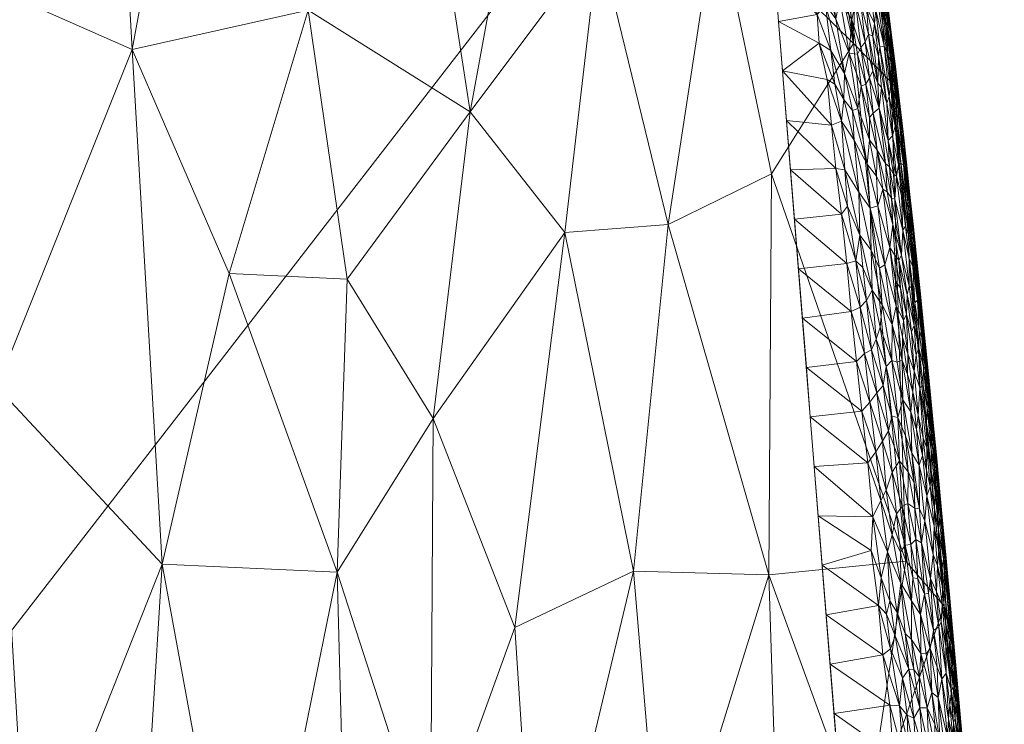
# Model space of a CAD drawing. Header units: millimetres. Extents: x -110 to 110, y 0 to 172.
# Tile 255 of 256: x 0 to 21, y 140 to 155. Entities that reach past the tile are written whole.
import ezdxf

# ---------------------------------------------------------------- set-up
doc = ezdxf.new("R2010")
doc.units = ezdxf.units.MM
doc.layers.add('A-GENM', color=13, linetype='Continuous')

# ---------------------------------------------------------------- blocks, each defined once
blk = doc.blocks.new('Model_FFAS1712-709GL0BF0 - Model_FFAS1712-709GL0BF0-430332-Preview')
at = {"layer": 'A-GENM', "lineweight": 9}
mesh = blk.add_polyface(dxfattribs=at)
corners = [(0, 169.952, 82.421), (-8.451, 169.75, 82.412), (-12.533, 168.757, 82.372), (-15.128, 165.537, 82.243), (-17.984, 148.925, 81.573), (-20.628, 115.234, 80.215), (-21.557, 81.455, 78.854), (-21.087, 64.575, 78.174), (-17.734, 57.01, 77.869), (-9.98, 53.953, 77.746), (6.908, 53.631, 77.733), (15.143, 55.351, 77.802), (20.446, 61.558, 78.052), (21.428, 95.265, 79.411), (16.038, 162.59, 82.124), (13.025, 168.426, 82.359), (6.593, 169.87, 82.417)]
mesh.append_faces([[corners[k] for k in face] for face in [(12, 10, 11)]], dxfattribs={"vtx0": -1})
mesh.append_faces([[corners[k] for k in face] for face in [(1, 3, 0), (13, 6, 12)]], dxfattribs={"vtx0": -1, "vtx1": -1})
mesh.append_faces([[corners[k] for k in face] for face in [(0, 4, 14), (6, 10, 12)]], dxfattribs={"vtx0": -1, "vtx1": -1, "vtx2": -1})
mesh.append_faces([[corners[k] for k in face] for face in [(0, 3, 4), (13, 5, 6), (6, 9, 10), (5, 13, 14)]], dxfattribs={"vtx0": -1, "vtx2": -1})
mesh.append_faces([[corners[k] for k in face] for face in [(8, 9, 7)]], dxfattribs={"vtx1": -1})
mesh.append_faces([[corners[k] for k in face] for face in [(16, 0, 14), (4, 5, 14), (6, 7, 9)]], dxfattribs={"vtx1": -1, "vtx2": -1})
mesh.append_faces([[corners[k] for k in face] for face in [(1, 2, 3), (14, 15, 16)]], dxfattribs={"vtx2": -1})
mesh = blk.add_polyface(dxfattribs=at)
corners = [(19.019, 153.939, 78.512), (18.216, 154.76, 77.053), (18.325, 158.718, 80.334), (6.62, 155.468, 75.381), (8.37, 164.316, 76.006), (10.064, 153.304, 75.323), (19.805, 147.471, 79.882), (20.149, 142.784, 78.007), (3.51, 143.682, 74.668), (-0.009, 147.442, 74.883), (2.874, 154.634, 75.307), (19.334, 143.746, 76.503), (15.304, 157.634, 76.057), (14.021, 164.316, 76.55), (15.965, 164.316, 76.972), (12.798, 156.966, 75.691), (12.078, 164.316, 76.128), (0.05, 155.879, 75.377), (2.331, 164.316, 75.883), (4.662, 164.316, 75.883), (17.407, 164.316, 80.559), (12.075, 150.74, 75.253), (7.448, 149.743, 75.054), (9.28, 146.781, 74.913), (-2.332, 164.316, 75.883), (-0.001, 164.316, 75.883), (4.937, 149.867, 75.037), (16.472, 151.983, 75.875), (14.278, 150.91, 75.433), (16.416, 143.451, 75.227), (13.539, 143.532, 74.898), (19.244, 153.119, 80.109), (16.686, 164.316, 78.766), (-1.977, 154.872, 75.319)]
mesh.append_faces([[corners[k] for k in face] for face in [(13, 15, 16), (2, 1, 20), (4, 3, 19), (18, 17, 25)]], dxfattribs={"vtx0": -1, "vtx1": -1})
mesh.append_faces([[corners[k] for k in face] for face in [(0, 1, 2), (3, 4, 5), (6, 7, 0), (8, 9, 10), (0, 11, 1), (17, 18, 10), (10, 19, 3), (13, 12, 15), (21, 5, 15), (22, 5, 23), (26, 3, 22), (17, 10, 9), (27, 28, 12), (1, 27, 12), (12, 28, 15), (21, 15, 28), (5, 16, 15), (11, 27, 1), (29, 28, 27), (30, 21, 28), (14, 1, 12), (21, 23, 5), (5, 22, 3), (8, 10, 26), (10, 3, 26), (9, 33, 17)]], dxfattribs={"vtx0": -1, "vtx1": -1, "vtx2": -1})
mesh.append_faces([[corners[k] for k in face] for face in [(12, 13, 14), (1, 14, 32)]], dxfattribs={"vtx0": -1, "vtx2": -1})
mesh.append_faces([[corners[k] for k in face] for face in [(4, 16, 5), (24, 25, 17), (31, 6, 0), (2, 31, 0), (32, 20, 1), (18, 19, 10)]], dxfattribs={"vtx1": -1, "vtx2": -1})
mesh = blk.add_polyface(dxfattribs=at)
corners = [(19.006, 153.848, 81.191), (19.062, 153.769, 81.082), (18.958, 154.509, 81.155), (18.914, 155.08, 81.112), (18.848, 155.871, 81.035), (18.81, 155.697, 81.207), (19.184, 153.61, 80.531), (19.111, 154.272, 80.46), (19.12, 154.098, 80.639), (19.129, 154.137, 80.305), (19.017, 155.051, 80.457), (18.748, 154.479, 81.464), (18.63, 154.916, 81.537), (18.734, 153.913, 81.507), (19.134, 153.834, 80.771), (19.039, 154.637, 80.8), (19.08, 154.087, 80.91), (18.967, 154.989, 80.963), (18.632, 156.716, 81.341), (18.74, 155.628, 81.352), (19.016, 154.365, 81.038), (18.874, 154.71, 81.282), (18.927, 153.49, 81.357), (18.782, 154.678, 81.413), (18.975, 153.633, 81.278), (19.014, 154.519, 80.166), (18.899, 155.219, 80.194), (18.938, 155.642, 80.609), (19.024, 154.909, 80.66), (18.911, 155.587, 80.902), (18.839, 156.241, 80.857), (18.845, 156.327, 80.703), (18.931, 155.597, 80.761), (18.697, 155.466, 81.431), (18.883, 156.115, 80.486), (18.785, 155.919, 80.222), (19.117, 153.592, 80.971), (19.198, 153.542, 80.388), (19.129, 153.819, 80.138), (18.813, 153.823, 81.448), (18.665, 155.181, 81.491), (18.715, 156.415, 81.24)]
mesh.append_faces([[corners[k] for k in face] for face in [(35, 10, 26)]], dxfattribs={"vtx0": -1, "vtx1": -1})
mesh.append_faces([[corners[k] for k in face] for face in [(0, 1, 2), (3, 4, 5), (6, 7, 8), (9, 10, 7), (11, 12, 13), (14, 8, 15), (16, 15, 17), (18, 19, 5), (2, 1, 20), (21, 0, 2), (22, 23, 11), (21, 24, 0), (27, 28, 10), (4, 29, 30), (27, 31, 32), (19, 21, 5), (3, 2, 20), (2, 5, 21), (33, 21, 19), (24, 21, 23), (17, 20, 16), (3, 5, 2), (16, 14, 15), (29, 4, 17), (28, 15, 8), (29, 15, 32), (20, 17, 3), (4, 3, 17), (15, 29, 17), (30, 29, 32), (31, 30, 32), (31, 27, 34), (35, 34, 10), (28, 27, 32), (10, 34, 27), (15, 28, 32), (28, 8, 7), (20, 36, 16), (9, 7, 37), (7, 10, 28), (13, 39, 11), (40, 11, 23), (33, 40, 23), (21, 33, 23), (9, 26, 10), (4, 41, 5)]], dxfattribs={"vtx0": -1, "vtx1": -1, "vtx2": -1})
mesh.append_faces([[corners[k] for k in face] for face in [(25, 26, 9), (38, 25, 9)]], dxfattribs={"vtx1": -1, "vtx2": -1})
mesh = blk.add_polyface(dxfattribs=at)
corners = [(17.625, 155.578, 81.83), (18.026, 154.123, 81.749), (17.841, 155.28, 81.802), (17.345, 156.347, 81.869), (16.543, 156.278, 81.87), (17.443, 155.379, 81.831), (18.045, 156.046, 81.781), (17.93, 155.708, 81.799), (18.184, 155.262, 81.739), (18.304, 154.53, 81.7), (18.125, 154.551, 81.743), (18.381, 153.85, 81.673), (18.571, 155.896, 81.525), (18.39, 156.248, 81.642), (18.498, 155.531, 81.602), (18.748, 154.479, 81.464), (18.665, 155.181, 81.491), (18.63, 154.916, 81.537), (18.734, 153.913, 81.507), (18.537, 154.96, 81.598), (18.629, 154.176, 81.566), (17.492, 154.769, 81.807), (17.738, 154.612, 81.791), (18.379, 155.601, 81.666), (18.262, 155.639, 81.715), (18.471, 154.789, 81.637), (18.697, 155.466, 81.431), (18.627, 156.143, 81.44), (18.206, 156.434, 81.729), (18.312, 153.373, 81.685), (17.825, 153.896, 81.762), (18.011, 153.564, 81.736), (18.482, 153.891, 81.64), (18.378, 154.67, 81.676), (16.627, 155.226, 81.827), (16.711, 154.174, 81.785), (17.657, 153.989, 81.774), (17.537, 156.404, 81.862), (18.559, 154.031, 81.607), (18.74, 155.628, 81.352), (17.739, 156.046, 81.833)]
mesh.append_faces([[corners[k] for k in face] for face in [(34, 5, 4), (35, 21, 34)]], dxfattribs={"vtx0": -1, "vtx1": -1})
mesh.append_faces([[corners[k] for k in face] for face in [(0, 1, 2), (3, 4, 5), (6, 7, 8), (9, 10, 11), (12, 13, 14), (15, 16, 17), (18, 19, 20), (21, 22, 5), (17, 19, 18), (14, 23, 19), (23, 24, 25), (12, 26, 27), (12, 16, 26), (28, 24, 23), (1, 29, 10), (2, 1, 10), (30, 31, 22), (32, 33, 9), (7, 2, 10), (8, 7, 10), (33, 24, 8), (21, 5, 34), (35, 36, 21), (2, 37, 0), (0, 5, 22), (19, 23, 25), (20, 19, 25), (14, 19, 17), (38, 20, 25), (38, 25, 33), (24, 33, 25), (9, 33, 8), (33, 32, 38), (14, 17, 16), (23, 14, 13), (5, 0, 3), (1, 0, 22), (10, 9, 8), (32, 9, 11), (16, 12, 14), (27, 26, 39), (22, 31, 1), (21, 30, 22), (37, 2, 40), (7, 40, 2), (24, 6, 8), (21, 36, 30)]], dxfattribs={"vtx0": -1, "vtx1": -1, "vtx2": -1})
mesh = blk.add_polyface(dxfattribs=at)
corners = [(18.333, 151.596, 81.644), (18.574, 151.254, 81.592), (18.236, 152.702, 81.685), (18.559, 154.031, 81.607), (18.766, 153.386, 81.505), (18.629, 154.176, 81.566), (17.845, 152.097, 81.698), (16.796, 153.122, 81.742), (16.88, 152.07, 81.7), (18.903, 152.204, 81.453), (18.641, 153.279, 81.578), (19.028, 151.469, 81.388), (18.988, 152.134, 81.39), (17.961, 153.109, 81.727), (18.034, 152.068, 81.688), (18.199, 153.333, 81.705), (18.312, 153.373, 81.685), (18.026, 154.123, 81.749), (18.726, 152.489, 81.546), (18.561, 153.187, 81.612), (18.125, 154.551, 81.743), (18.381, 153.85, 81.673), (18.56, 152.71, 81.611), (18.507, 152.192, 81.622), (18.813, 153.823, 81.448), (18.96, 152.697, 81.383), (18.927, 153.49, 81.357), (19.052, 152.792, 81.27), (18.482, 153.891, 81.64), (17.754, 153.019, 81.735), (17.657, 153.989, 81.774), (16.711, 154.174, 81.785), (18.011, 153.564, 81.736), (17.825, 153.896, 81.762), (18.734, 153.913, 81.507), (18.707, 151.937, 81.557), (18.842, 151.657, 81.5), (18.936, 151.603, 81.448), (18.975, 153.633, 81.278), (18.782, 154.678, 81.413), (18.748, 154.479, 81.464)]
mesh.append_faces([[corners[k] for k in face] for face in [(0, 1, 2), (3, 4, 5), (9, 4, 10), (11, 12, 9), (0, 13, 14), (15, 16, 17), (18, 10, 19), (20, 16, 21), (22, 16, 23), (9, 12, 4), (18, 9, 10), (0, 2, 13), (24, 4, 25), (26, 25, 27), (22, 21, 16), (2, 1, 23), (23, 16, 15), (10, 28, 19), (28, 10, 3), (29, 6, 14), (7, 6, 29), (14, 13, 29), (13, 30, 29), (2, 15, 32), (29, 30, 31), (32, 33, 13), (34, 5, 4), (4, 3, 10), (19, 21, 22), (21, 19, 28), (22, 35, 18), (22, 18, 19), (18, 36, 37), (26, 27, 38), (39, 26, 38), (25, 26, 24), (4, 24, 34), (18, 35, 36), (23, 35, 22), (18, 37, 9), (4, 12, 25), (26, 40, 24), (32, 15, 17), (23, 15, 2), (2, 32, 13), (30, 13, 33)]], dxfattribs={"vtx0": -1, "vtx1": -1, "vtx2": -1})
mesh.append_faces([[corners[k] for k in face] for face in [(6, 7, 8)]], dxfattribs={"vtx0": -1, "vtx2": -1})
mesh.append_faces([[corners[k] for k in face] for face in [(31, 7, 29)]], dxfattribs={"vtx1": -1, "vtx2": -1})
mesh = blk.add_polyface(dxfattribs=at)
corners = [(18.988, 152.134, 81.39), (19.069, 151.981, 81.323), (18.96, 152.697, 81.383), (19.341, 152.161, 80.563), (19.273, 152.868, 80.432), (19.267, 152.839, 80.575), (19.173, 153.341, 80.852), (19.263, 152.613, 80.783), (19.193, 153.439, 80.655), (19.132, 151.933, 81.254), (19.176, 152.176, 81.157), (19.052, 152.792, 81.27), (19.104, 152.998, 81.156), (19.229, 152.204, 81.041), (18.975, 153.633, 81.278), (19.006, 153.848, 81.191), (19.341, 152.03, 80.682), (19.399, 151.706, 80.441), (19.346, 152.234, 80.348), (19.314, 152.413, 80.081), (19.244, 153.119, 80.109), (19.274, 152.882, 80.272), (19.421, 151.546, 80.294), (19.12, 154.098, 80.639), (19.134, 153.834, 80.771), (19.198, 153.542, 80.388), (19.129, 153.819, 80.138), (19.129, 154.137, 80.305), (19.184, 153.61, 80.531), (19.34, 151.402, 80.947), (19.28, 152.178, 80.902), (19.16, 152.998, 81.025), (19.295, 151.411, 81.054), (19.062, 153.769, 81.082), (19.238, 151.522, 81.145), (19.117, 153.592, 80.971), (19.016, 154.365, 81.038), (19.41, 151.497, 80.57), (19.337, 151.879, 80.79), (19.384, 151.707, 80.052), (19.08, 154.087, 80.91), (19.111, 154.272, 80.46), (19.1, 151.446, 81.328)]
mesh.append_faces([[corners[k] for k in face] for face in [(0, 1, 2), (3, 4, 5), (6, 7, 8), (9, 10, 11), (12, 10, 13), (14, 12, 15), (16, 3, 5), (17, 18, 3), (22, 19, 18), (23, 24, 8), (25, 26, 27), (8, 28, 23), (5, 7, 16), (29, 30, 13), (6, 30, 7), (13, 30, 31), (31, 12, 13), (10, 32, 13), (33, 15, 12), (11, 10, 12), (11, 12, 14), (2, 9, 11), (10, 9, 34), (33, 12, 31), (35, 31, 6), (33, 35, 36), (16, 37, 3), (38, 7, 30), (4, 3, 18), (7, 38, 16), (6, 24, 40), (8, 7, 5), (35, 6, 40), (30, 6, 31), (31, 35, 33), (8, 24, 6), (5, 4, 28), (5, 28, 8), (41, 28, 25), (25, 21, 26), (1, 0, 42), (2, 1, 9), (25, 4, 21), (21, 4, 18), (28, 4, 25), (19, 21, 18)]], dxfattribs={"vtx0": -1, "vtx1": -1, "vtx2": -1})
mesh.append_faces([[corners[k] for k in face] for face in [(22, 39, 19), (21, 20, 26)]], dxfattribs={"vtx0": -1, "vtx2": -1})
mesh.append_faces([[corners[k] for k in face] for face in [(19, 20, 21)]], dxfattribs={"vtx1": -1, "vtx2": -1})
mesh = blk.add_polyface(dxfattribs=at)
corners = [(19.334, 143.746, 76.503), (18.447, 137.881, 75.332), (16.416, 143.451, 75.227), (3.51, 143.682, 74.668), (0.65, 136.466, 74.241), (-0.009, 147.442, 74.883), (9.219, 137.371, 74.354), (9.28, 146.781, 74.913), (11.011, 142.334, 74.697), (20.149, 142.784, 78.007), (19.019, 153.939, 78.512), (19.255, 131.618, 75.118), (16.732, 133.647, 74.604), (11.493, 134.96, 74.272), (16.472, 151.983, 75.875), (-2.893, 140.233, 74.464), (13.539, 143.532, 74.898), (14.164, 136.158, 74.485), (7.232, 143.511, 74.684), (4.937, 149.867, 75.037), (7.448, 149.743, 75.054), (5.3, 133.931, 74.105), (3.068, 136.588, 74.251), (7.514, 132.984, 74.069), (-1.651, 133.876, 74.09), (9.544, 130.184, 73.936), (20.819, 134.326, 77.295), (20.367, 141.823, 79.654), (20.841, 136.166, 79.426), (12.075, 150.74, 75.253), (19.805, 147.471, 79.882), (14.278, 150.91, 75.433), (0.131, 130.117, 73.869), (21.315, 130.509, 79.198)]
mesh.append_faces([[corners[k] for k in face] for face in [(33, 26, 28)]], dxfattribs={"vtx0": -1, "vtx1": -1})
mesh.append_faces([[corners[k] for k in face] for face in [(0, 1, 2), (3, 4, 5), (6, 7, 8), (9, 0, 10), (1, 11, 12), (8, 13, 6), (0, 2, 14), (4, 15, 5), (16, 17, 13), (18, 19, 20), (21, 3, 18), (3, 21, 22), (23, 18, 6), (15, 4, 24), (12, 17, 2), (16, 2, 17), (6, 13, 25), (13, 8, 16), (23, 6, 25), (7, 6, 18), (26, 11, 1), (18, 23, 21), (2, 1, 12), (1, 0, 9), (7, 29, 8), (9, 26, 1), (27, 26, 9), (20, 7, 18), (19, 18, 3), (29, 16, 8), (2, 16, 31), (4, 3, 22), (32, 24, 4), (32, 4, 22)]], dxfattribs={"vtx0": -1, "vtx1": -1, "vtx2": -1})
mesh.append_faces([[corners[k] for k in face] for face in [(26, 27, 28)]], dxfattribs={"vtx0": -1, "vtx2": -1})
mesh.append_faces([[corners[k] for k in face] for face in [(30, 27, 9)]], dxfattribs={"vtx1": -1, "vtx2": -1})
mesh = blk.add_polyface(dxfattribs=at)
corners = [(16.88, 152.07, 81.7), (17.967, 151.124, 81.658), (17.845, 152.097, 81.698), (18.842, 151.657, 81.5), (18.707, 151.937, 81.557), (18.738, 151.306, 81.545), (18.034, 152.068, 81.688), (18.353, 150.68, 81.616), (18.333, 151.596, 81.644), (18.887, 150.051, 81.486), (18.991, 150.417, 81.439), (18.507, 152.192, 81.622), (18.574, 151.254, 81.592), (19.058, 150.907, 81.387), (18.936, 151.603, 81.448), (18.078, 150.075, 81.616), (17.048, 149.966, 81.615), (18.17, 149.056, 81.575), (19.1, 151.446, 81.328), (19.24, 150.257, 81.263), (19.269, 150.787, 81.186), (18.269, 150.132, 81.608), (18.493, 149.287, 81.56), (18.42, 149.991, 81.589), (19.099, 150.256, 81.379), (19.126, 149.168, 81.383), (18.829, 149.196, 81.497), (18.775, 149.979, 81.522), (18.592, 150.361, 81.572), (19.114, 149.709, 81.381), (19.222, 149.554, 81.313), (18.903, 152.204, 81.453), (19.028, 151.469, 81.388), (18.614, 149.507, 81.549), (18.093, 151.299, 81.659), (19.132, 151.933, 81.254), (19.187, 150.148, 81.318), (18.363, 149.149, 81.568), (16.964, 151.018, 81.658), (19.295, 151.411, 81.054), (19.176, 152.176, 81.157), (19.238, 151.522, 81.145), (19.36, 149.413, 81.192), (18.988, 152.134, 81.39), (19.069, 151.981, 81.323)]
mesh.append_faces([[corners[k] for k in face] for face in [(38, 1, 0)]], dxfattribs={"vtx0": -1, "vtx1": -1})
mesh.append_faces([[corners[k] for k in face] for face in [(0, 1, 2), (3, 4, 5), (6, 7, 8), (5, 9, 10), (5, 10, 3), (11, 12, 5), (3, 13, 14), (15, 16, 17), (18, 19, 20), (21, 22, 23), (24, 13, 10), (25, 10, 9), (12, 9, 5), (26, 27, 28), (29, 30, 24), (10, 13, 3), (31, 14, 32), (7, 33, 28), (7, 23, 33), (8, 7, 28), (34, 6, 2), (12, 8, 28), (12, 28, 27), (4, 11, 5), (18, 32, 19), (18, 20, 35), (36, 13, 24), (15, 37, 21), (1, 15, 21), (1, 38, 15), (34, 21, 7), (1, 34, 2), (21, 34, 1), (7, 6, 34), (39, 40, 41), (20, 41, 35), (7, 21, 23), (42, 19, 36), (12, 27, 9), (29, 24, 10), (36, 24, 30), (10, 25, 29), (13, 36, 19), (32, 14, 13), (19, 32, 13), (32, 18, 43), (18, 35, 44)]], dxfattribs={"vtx0": -1, "vtx1": -1, "vtx2": -1})
mesh.append_faces([[corners[k] for k in face] for face in [(38, 16, 15)]], dxfattribs={"vtx1": -1, "vtx2": -1})
mesh = blk.add_polyface(dxfattribs=at)
corners = [(19.409, 151.332, 80.7), (19.471, 150.576, 80.758), (19.49, 150.665, 80.607), (19.39, 151.258, 80.824), (19.28, 152.178, 80.902), (19.34, 151.402, 80.947), (19.24, 150.257, 81.263), (19.403, 149.592, 81.121), (19.269, 150.787, 81.186), (19.295, 151.411, 81.054), (19.389, 150.689, 80.984), (19.384, 151.707, 80.052), (19.421, 151.546, 80.294), (19.496, 150.856, 80.242), (19.41, 151.497, 80.57), (19.238, 151.522, 81.145), (19.327, 150.875, 81.082), (19.401, 150.181, 81.05), (19.526, 149.241, 80.952), (19.481, 150.011, 80.902), (19.431, 150.669, 80.874), (19.52, 149.968, 80.792), (19.229, 152.204, 81.041), (19.578, 149.299, 80.801), (19.337, 151.879, 80.79), (19.341, 152.03, 80.682), (19.57, 150.134, 80.285), (19.583, 150.026, 80.138), (19.476, 150.964, 80.452), (19.634, 149.452, 80.384), (19.554, 150.208, 80.438), (19.6, 149.651, 80.532), (19.399, 151.706, 80.441), (19.346, 152.234, 80.348), (19.549, 149.943, 80.674), (19.341, 152.161, 80.563), (19.454, 151.001, 80.024), (19.36, 149.413, 81.192), (19.595, 149.589, 79.967), (19.525, 150.295, 79.996), (19.455, 149.56, 81.043), (19.644, 149.434, 80.208)]
mesh.append_faces([[corners[k] for k in face] for face in [(0, 1, 2), (3, 4, 5), (6, 7, 8), (5, 9, 10), (11, 12, 13), (2, 14, 0), (15, 8, 16), (17, 8, 7), (17, 18, 19), (17, 10, 16), (20, 19, 21), (9, 5, 22), (21, 19, 23), (24, 0, 25), (13, 26, 27), (13, 12, 28), (29, 30, 31), (10, 19, 20), (32, 12, 33), (13, 28, 26), (34, 1, 21), (21, 1, 20), (5, 20, 3), (20, 5, 10), (1, 34, 2), (20, 1, 3), (31, 2, 34), (28, 2, 30), (0, 24, 3), (9, 15, 16), (16, 10, 9), (17, 19, 10), (8, 17, 16), (25, 0, 14), (1, 0, 3), (32, 35, 14), (28, 32, 14), (32, 28, 12), (2, 28, 14), (28, 30, 26), (27, 36, 13), (3, 24, 4), (7, 6, 37), (2, 31, 30), (17, 7, 40), (29, 26, 30), (27, 26, 41)]], dxfattribs={"vtx0": -1, "vtx1": -1, "vtx2": -1})
mesh.append_faces([[corners[k] for k in face] for face in [(27, 38, 39, 36)]], dxfattribs={"vtx0": -1, "vtx3": -1})
mesh.append_faces([[corners[k] for k in face] for face in [(36, 11, 13)]], dxfattribs={"vtx1": -1, "vtx2": -1})
mesh = blk.add_polyface(dxfattribs=at)
corners = [(19.148, 147.976, 81.38), (19.043, 148.782, 81.423), (19.035, 148.012, 81.422), (18.887, 150.051, 81.486), (19.126, 149.168, 81.383), (18.705, 148.466, 81.509), (18.599, 148.242, 81.518), (18.848, 147.478, 81.46), (19.26, 148.511, 81.316), (19.283, 148.872, 81.29), (19.255, 148.017, 81.327), (18.918, 147.885, 81.454), (18.786, 148.719, 81.499), (18.456, 148.165, 81.529), (18.363, 149.149, 81.568), (18.17, 149.056, 81.575), (18.493, 149.287, 81.56), (18.269, 150.132, 81.608), (17.133, 148.915, 81.573), (17.217, 147.863, 81.53), (18.284, 147.991, 81.532), (18.614, 149.507, 81.549), (19.403, 149.592, 81.121), (19.36, 149.413, 81.192), (19.507, 148.756, 81.056), (18.829, 149.196, 81.497), (18.775, 149.979, 81.522), (18.592, 150.361, 81.572), (19.348, 148.989, 81.23), (19.222, 149.554, 81.313), (19.455, 148.624, 81.14), (19.187, 150.148, 81.318), (17.048, 149.966, 81.615), (18.57, 147.128, 81.486), (18.719, 147.323, 81.477), (18.078, 150.075, 81.616), (18.42, 149.991, 81.589), (19.479, 147.345, 81.189), (19.377, 148.153, 81.242), (19.369, 147.714, 81.262), (19.509, 147.787, 81.137), (19.114, 149.709, 81.381), (19.268, 147.175, 81.328)]
mesh.append_faces([[corners[k] for k in face] for face in [(0, 1, 2), (3, 1, 4), (5, 6, 7), (8, 9, 4), (1, 0, 10), (11, 12, 5), (13, 14, 15), (14, 16, 17), (21, 5, 12), (22, 23, 24), (8, 4, 10), (7, 11, 5), (10, 4, 1), (25, 2, 1), (26, 1, 3), (25, 27, 21), (28, 29, 9), (23, 28, 30), (28, 23, 31), (20, 33, 13), (15, 20, 13), (20, 15, 18), (6, 13, 34), (15, 14, 35), (14, 13, 6), (12, 2, 25), (7, 6, 34), (6, 5, 16), (6, 16, 14), (21, 16, 5), (2, 12, 11), (25, 21, 12), (21, 36, 16), (37, 38, 39), (40, 30, 28), (8, 39, 38), (39, 8, 10), (9, 8, 38), (38, 40, 28), (9, 29, 41), (38, 28, 9), (2, 42, 0), (10, 0, 42), (1, 26, 25), (41, 4, 9), (31, 29, 28)]], dxfattribs={"vtx0": -1, "vtx1": -1, "vtx2": -1})
mesh.append_faces([[corners[k] for k in face] for face in [(15, 32, 18)]], dxfattribs={"vtx0": -1, "vtx2": -1})
mesh.append_faces([[corners[k] for k in face] for face in [(18, 19, 20)]], dxfattribs={"vtx1": -1, "vtx2": -1})
mesh = blk.add_polyface(dxfattribs=at)
corners = [(19.816, 147.727, 80.045), (19.719, 148.702, 80.152), (19.787, 147.999, 80.2), (19.578, 149.299, 80.801), (19.526, 149.241, 80.952), (19.618, 148.647, 80.848), (19.634, 149.452, 80.384), (19.715, 148.684, 80.307), (19.644, 149.434, 80.208), (19.735, 148.177, 79.91), (19.665, 148.883, 79.939), (19.377, 148.153, 81.242), (19.479, 147.345, 81.189), (19.509, 147.787, 81.137), (19.629, 147.432, 81.013), (19.551, 148.134, 81.057), (19.703, 147.482, 80.872), (19.707, 147.871, 80.783), (19.607, 148.285, 80.943), (19.549, 149.943, 80.674), (19.52, 149.968, 80.792), (19.627, 149.134, 80.666), (19.481, 150.011, 80.902), (19.683, 148.874, 80.466), (19.6, 149.651, 80.532), (19.595, 149.589, 79.967), (19.507, 148.756, 81.056), (19.455, 149.56, 81.043), (19.401, 150.181, 81.05), (19.773, 147.99, 80.417), (19.67, 148.502, 80.723), (19.718, 148.334, 80.576), (19.802, 147.192, 80.658), (19.741, 147.851, 80.672), (19.798, 147.475, 80.565), (19.861, 147.145, 80.338), (19.36, 149.413, 81.192), (19.455, 148.624, 81.14), (19.57, 150.134, 80.285), (19.806, 147.471, 79.882), (19.852, 147.346, 80.156), (19.403, 149.592, 81.121), (19.583, 150.026, 80.138)]
mesh.append_faces([[corners[k] for k in face] for face in [(25, 1, 10)]], dxfattribs={"vtx0": -1, "vtx1": -1})
mesh.append_faces([[corners[k] for k in face] for face in [(0, 1, 2), (3, 4, 5), (6, 7, 8), (11, 12, 13), (13, 14, 15), (16, 17, 18), (19, 20, 21), (22, 4, 3), (23, 6, 24), (1, 25, 8), (1, 8, 7), (26, 4, 27), (27, 4, 28), (18, 17, 5), (29, 2, 7), (21, 30, 31), (31, 29, 23), (17, 32, 33), (18, 26, 15), (14, 16, 18), (17, 30, 5), (5, 30, 3), (18, 5, 4), (21, 3, 30), (3, 21, 20), (30, 33, 31), (24, 21, 23), (23, 21, 31), (34, 29, 31), (2, 29, 35), (31, 33, 34), (17, 33, 30), (26, 36, 37), (15, 26, 37), (4, 26, 18), (13, 15, 37), (18, 15, 14), (21, 24, 19), (7, 6, 23), (38, 6, 8), (29, 7, 23), (7, 2, 1), (1, 0, 9), (40, 0, 2), (26, 27, 41), (25, 42, 8)]], dxfattribs={"vtx0": -1, "vtx1": -1, "vtx2": -1})
mesh.append_faces([[corners[k] for k in face] for face in [(0, 39, 9)]], dxfattribs={"vtx0": -1, "vtx2": -1})
mesh.append_faces([[corners[k] for k in face] for face in [(9, 10, 1)]], dxfattribs={"vtx1": -1, "vtx2": -1})
mesh = blk.add_polyface(dxfattribs=at)
corners = [(19.383, 145.643, 81.278), (19.509, 145.412, 81.216), (19.326, 146.409, 81.303), (19.438, 146.923, 81.234), (19.559, 146.548, 81.153), (19.479, 147.345, 81.189), (18.719, 147.323, 81.477), (18.57, 147.128, 81.486), (18.833, 146.294, 81.433), (19.045, 145.638, 81.381), (18.962, 146.518, 81.417), (19.464, 146.041, 81.234), (19.624, 144.854, 81.154), (19.616, 145.789, 81.134), (19.268, 147.175, 81.328), (18.398, 146.937, 81.489), (18.284, 147.991, 81.532), (17.385, 145.759, 81.446), (18.63, 144.686, 81.398), (18.522, 145.835, 81.444), (17.217, 147.863, 81.53), (17.301, 146.811, 81.488), (19.201, 145.877, 81.346), (19.165, 146.802, 81.368), (18.456, 148.165, 81.529), (19.684, 145.994, 81.058), (19.597, 146.85, 81.101), (19.527, 144.868, 81.211), (19.255, 148.017, 81.327), (19.035, 148.012, 81.422), (19.038, 146.825, 81.406), (19.369, 147.714, 81.262), (18.801, 145.035, 81.399), (18.694, 146.07, 81.442), (18.918, 145.253, 81.392), (18.848, 147.478, 81.46), (18.918, 147.885, 81.454), (19.252, 144.904, 81.318), (19.375, 144.972, 81.279), (19.509, 147.787, 81.137), (19.629, 147.432, 81.013)]
mesh.append_faces([[corners[k] for k in face] for face in [(0, 1, 2), (3, 4, 5), (6, 7, 8), (9, 10, 8), (11, 12, 13), (14, 2, 11), (3, 13, 4), (15, 7, 16), (17, 18, 19), (15, 16, 20), (19, 15, 21), (22, 0, 23), (24, 7, 6), (4, 25, 26), (11, 13, 3), (14, 11, 3), (27, 1, 0), (28, 14, 3), (14, 29, 23), (23, 30, 22), (3, 5, 31), (22, 10, 9), (19, 32, 33), (15, 19, 33), (7, 15, 33), (8, 7, 33), (8, 33, 34), (8, 10, 6), (35, 6, 10), (10, 30, 35), (36, 23, 29), (36, 35, 30), (22, 30, 10), (36, 30, 23), (32, 34, 33), (34, 9, 8), (22, 9, 37), (0, 22, 38), (12, 11, 1), (1, 11, 2), (5, 4, 26), (13, 25, 4), (39, 5, 26), (40, 39, 26), (3, 31, 28), (14, 23, 2), (23, 0, 2)]], dxfattribs={"vtx0": -1, "vtx1": -1, "vtx2": -1})
mesh.append_faces([[corners[k] for k in face] for face in [(15, 20, 21)]], dxfattribs={"vtx0": -1, "vtx2": -1})
mesh.append_faces([[corners[k] for k in face] for face in [(21, 17, 19)]], dxfattribs={"vtx1": -1, "vtx2": -1})
mesh = blk.add_polyface(dxfattribs=at)
corners = [(19.871, 145.674, 80.809), (19.872, 146.116, 80.723), (19.776, 146.669, 80.851), (19.924, 146.288, 80.456), (19.928, 146.505, 80.251), (19.861, 147.145, 80.338), (19.703, 147.482, 80.872), (19.629, 147.432, 81.013), (20.009, 145.386, 80.421), (19.951, 145.699, 80.575), (19.868, 146.493, 80.633), (19.798, 147.475, 80.565), (20.023, 145.585, 79.972), (19.982, 146.007, 80.093), (20.039, 145.377, 80.135), (19.684, 145.994, 81.058), (19.7, 146.369, 81.013), (19.597, 146.85, 81.101), (19.789, 147.009, 80.752), (19.802, 147.192, 80.658), (19.984, 145.853, 80.297), (19.916, 146.693, 80.112), (19.852, 147.346, 80.156), (20.063, 145.009, 80.272), (19.816, 147.727, 80.045), (19.806, 147.471, 79.882), (19.778, 146.157, 80.918), (19.771, 145.679, 80.976), (19.954, 145.221, 80.693), (19.853, 145.329, 80.888), (19.707, 147.871, 80.783), (19.773, 147.99, 80.417), (19.741, 147.851, 80.672), (19.616, 145.789, 81.134), (19.783, 145.136, 81.001), (19.876, 146.765, 79.853), (19.787, 147.999, 80.2), (19.946, 146.059, 79.825), (20.016, 145.353, 79.796)]
mesh.append_faces([[corners[k] for k in face] for face in [(35, 13, 37)]], dxfattribs={"vtx0": -1, "vtx1": -1})
mesh.append_faces([[corners[k] for k in face] for face in [(0, 1, 2), (3, 4, 5), (6, 7, 2), (8, 3, 9), (10, 1, 9), (3, 5, 11), (12, 13, 14), (15, 16, 17), (17, 16, 7), (18, 10, 19), (20, 3, 8), (21, 22, 4), (23, 14, 20), (5, 4, 22), (24, 21, 25), (26, 0, 2), (1, 10, 18), (26, 16, 27), (1, 0, 28), (29, 0, 26), (9, 1, 28), (1, 18, 2), (6, 2, 18), (7, 26, 2), (30, 6, 18), (30, 18, 19), (31, 11, 5), (9, 3, 10), (11, 10, 3), (8, 23, 20), (20, 14, 13), (3, 20, 4), (10, 11, 19), (19, 11, 32), (15, 33, 34), (34, 29, 27), (27, 16, 15), (7, 16, 26), (34, 27, 15), (26, 27, 29), (13, 35, 21), (5, 22, 36), (21, 24, 22), (13, 12, 37), (13, 21, 4), (13, 4, 20)]], dxfattribs={"vtx0": -1, "vtx1": -1, "vtx2": -1})
mesh.append_faces([[corners[k] for k in face] for face in [(38, 37, 12), (35, 25, 21)]], dxfattribs={"vtx1": -1, "vtx2": -1})
mesh = blk.add_polyface(dxfattribs=at)
corners = [(19.816, 143.063, 81.059), (19.666, 144.133, 81.139), (19.728, 143.038, 81.117), (19.783, 145.136, 81.001), (19.616, 145.789, 81.134), (19.735, 144.598, 81.076), (19.44, 144.094, 81.249), (19.252, 144.904, 81.318), (19.319, 144.086, 81.287), (17.469, 144.707, 81.403), (18.593, 143.969, 81.372), (18.63, 144.686, 81.398), (19.045, 145.638, 81.381), (19.132, 144.749, 81.344), (19.044, 144.305, 81.349), (18.801, 145.035, 81.399), (18.945, 143.945, 81.35), (18.752, 142.797, 81.324), (17.554, 143.655, 81.361), (17.638, 142.603, 81.318), (18.918, 145.253, 81.392), (19.479, 143.385, 81.228), (19.547, 144.202, 81.204), (19.911, 143.882, 80.934), (19.859, 143.371, 81.015), (19.624, 144.854, 81.154), (19.527, 144.868, 81.211), (19.375, 144.972, 81.279), (19.591, 143.373, 81.185), (19.453, 142.899, 81.231), (19.22, 143.932, 81.308), (19.223, 143.276, 81.292), (19.146, 142.65, 81.288), (18.991, 142.9, 81.313), (18.81, 143.388, 81.343), (19.201, 145.877, 81.346), (17.385, 145.759, 81.446), (18.522, 145.835, 81.444), (19.647, 142.608, 81.158), (19.383, 145.643, 81.278), (19.509, 145.412, 81.216)]
mesh.append_faces([[corners[k] for k in face] for face in [(0, 1, 2), (3, 4, 5), (6, 7, 8), (9, 10, 11), (12, 13, 7), (14, 15, 16), (15, 14, 20), (6, 8, 21), (22, 2, 1), (5, 23, 3), (24, 5, 1), (1, 25, 26), (27, 22, 26), (21, 28, 6), (29, 8, 30), (31, 16, 32), (33, 16, 34), (11, 34, 16), (10, 17, 34), (27, 35, 7), (15, 11, 16), (11, 15, 37), (16, 31, 14), (13, 30, 8), (14, 13, 20), (20, 13, 12), (8, 7, 13), (27, 7, 6), (22, 27, 6), (22, 6, 28), (26, 22, 1), (13, 14, 30), (21, 8, 29), (14, 31, 30), (29, 30, 31), (28, 21, 38), (22, 28, 2), (1, 5, 25), (27, 26, 39), (4, 25, 5), (40, 26, 25), (16, 33, 32), (1, 0, 24), (17, 10, 18), (11, 10, 34)]], dxfattribs={"vtx0": -1, "vtx1": -1, "vtx2": -1})
mesh.append_faces([[corners[k] for k in face] for face in [(17, 18, 19), (11, 36, 9)]], dxfattribs={"vtx0": -1, "vtx2": -1})
mesh.append_faces([[corners[k] for k in face] for face in [(9, 18, 10)]], dxfattribs={"vtx1": -1, "vtx2": -1})
mesh = blk.add_polyface(dxfattribs=at)
corners = [(19.954, 145.221, 80.693), (20.041, 144.672, 80.556), (19.951, 145.699, 80.575), (20.032, 143.96, 80.733), (20.109, 143.601, 80.609), (20.029, 144.41, 80.659), (19.783, 145.136, 81.001), (19.911, 143.882, 80.934), (19.936, 144.489, 80.845), (19.946, 144.866, 80.775), (20.283, 142.797, 79.833), (20.19, 143.806, 79.963), (20.261, 143.016, 79.98), (20.187, 143.534, 80.312), (20.252, 143.014, 80.138), (20.147, 144.156, 80.189), (20.229, 142.822, 80.401), (20.133, 143.789, 80.476), (20.112, 143.187, 80.68), (19.735, 144.598, 81.076), (19.859, 143.371, 81.015), (20.009, 143.649, 80.816), (20.104, 142.813, 80.748), (19.853, 145.329, 80.888), (20.227, 143.235, 79.711), (20.157, 143.941, 79.739), (20.086, 144.647, 79.768), (20.102, 144.755, 79.975), (20.091, 144.487, 80.4), (20.039, 145.377, 80.135), (20.023, 145.585, 79.972), (20.268, 142.668, 80.26), (20.182, 142.835, 80.566), (20.009, 145.386, 80.421), (19.983, 143.089, 80.901), (19.871, 145.674, 80.809), (20.063, 145.009, 80.272), (20.016, 145.353, 79.796)]
mesh.append_faces([[corners[k] for k in face] for face in [(37, 27, 26)]], dxfattribs={"vtx0": -1, "vtx1": -1})
mesh.append_faces([[corners[k] for k in face] for face in [(0, 1, 2), (3, 4, 5), (6, 7, 8), (3, 9, 8), (10, 11, 12), (13, 14, 15), (16, 13, 17), (18, 4, 3), (4, 17, 5), (19, 20, 7), (17, 1, 5), (12, 11, 14), (15, 14, 11), (21, 22, 18), (9, 23, 8), (26, 27, 11), (15, 28, 13), (27, 15, 11), (29, 27, 30), (17, 13, 28), (13, 16, 31), (1, 17, 28), (4, 18, 32), (32, 17, 4), (33, 2, 1), (1, 0, 5), (33, 1, 28), (9, 5, 0), (5, 9, 3), (21, 3, 8), (3, 21, 18), (8, 7, 21), (21, 7, 34), (0, 35, 9), (9, 35, 23), (6, 8, 23), (17, 32, 16), (22, 21, 34), (20, 34, 7), (36, 28, 15), (28, 36, 33), (15, 29, 36), (13, 31, 14), (27, 37, 30), (24, 11, 10), (15, 27, 29)]], dxfattribs={"vtx0": -1, "vtx1": -1, "vtx2": -1})
mesh.append_faces([[corners[k] for k in face] for face in [(11, 24, 25)]], dxfattribs={"vtx0": -1, "vtx2": -1})
mesh.append_faces([[corners[k] for k in face] for face in [(25, 26, 11)]], dxfattribs={"vtx1": -1, "vtx2": -1})
mesh = blk.add_polyface(dxfattribs=at)
corners = [(19.816, 143.063, 81.059), (19.728, 143.038, 81.117), (19.924, 142.271, 80.998), (18.921, 142.616, 81.309), (19.005, 141.876, 81.278), (19.103, 142.157, 81.278), (19.146, 142.65, 81.288), (19.318, 142.202, 81.249), (19.223, 143.276, 81.292), (20, 141.489, 80.959), (19.849, 141.885, 81.058), (20.024, 140.842, 80.958), (20.1, 141.233, 80.877), (19.883, 140.95, 81.047), (19.764, 141.772, 81.105), (18.846, 141.748, 81.281), (17.638, 142.603, 81.318), (17.722, 141.551, 81.276), (19.504, 141.436, 81.192), (19.399, 141.442, 81.215), (18.752, 142.797, 81.324), (19.259, 141.252, 81.233), (19.2, 140.666, 81.221), (19.5, 140.4, 81.171), (20.033, 142.348, 80.89), (19.859, 143.371, 81.015), (20.088, 142.449, 80.811), (19.983, 143.089, 80.901), (19.647, 142.608, 81.158), (19.65, 141.777, 81.153), (19.453, 142.899, 81.231), (19.453, 142.074, 81.217), (19.784, 140.623, 81.092), (19.632, 140.62, 81.144), (19.623, 141.271, 81.156), (19.479, 143.385, 81.228), (19.591, 143.373, 81.185), (18.991, 140.68, 81.236), (18.991, 142.9, 81.313), (18.81, 143.388, 81.343)]
mesh.append_faces([[corners[k] for k in face] for face in [(0, 1, 2), (3, 4, 5), (6, 7, 8), (9, 10, 11), (2, 9, 12), (13, 10, 14), (18, 7, 19), (4, 20, 15), (21, 4, 22), (21, 23, 19), (2, 12, 24), (25, 2, 24), (2, 1, 10), (26, 27, 24), (27, 25, 24), (28, 10, 1), (13, 11, 10), (29, 28, 30), (14, 10, 28), (31, 29, 30), (13, 29, 32), (8, 31, 30), (33, 34, 18), (21, 5, 4), (5, 19, 6), (32, 29, 34), (30, 28, 35), (28, 1, 36), (15, 22, 4), (17, 37, 15), (22, 15, 37), (15, 20, 16), (20, 4, 3), (19, 5, 21), (38, 5, 6), (38, 3, 5), (20, 3, 39), (3, 38, 39), (10, 9, 2), (2, 25, 0), (28, 29, 14), (29, 13, 14), (8, 7, 31), (6, 19, 7), (29, 31, 34), (18, 34, 31), (7, 18, 31), (33, 18, 19)]], dxfattribs={"vtx0": -1, "vtx1": -1, "vtx2": -1})
mesh.append_faces([[corners[k] for k in face] for face in [(15, 16, 17)]], dxfattribs={"vtx0": -1, "vtx2": -1})
mesh = blk.add_polyface(dxfattribs=at)
corners = [(20.255, 142.068, 80.523), (20.182, 142.835, 80.566), (20.185, 142.41, 80.64), (20.314, 142.307, 80.136), (20.261, 143.016, 79.98), (20.252, 143.014, 80.138), (20.388, 141.601, 79.954), (20.332, 142.239, 79.919), (20.1, 141.233, 80.877), (20.189, 141.36, 80.759), (20.033, 142.348, 80.89), (20.443, 140.898, 80.032), (20.445, 140.967, 79.889), (20.33, 141.481, 80.424), (20.337, 141.073, 80.5), (20.258, 141.665, 80.593), (20.182, 141.933, 80.711), (20.088, 142.449, 80.811), (20.229, 142.822, 80.401), (20.324, 141.938, 80.29), (20.268, 142.668, 80.26), (20.304, 140.981, 80.597), (20.498, 140.392, 79.768), (20.427, 141.115, 79.626), (20.397, 141.53, 79.8), (20.227, 143.235, 79.711), (20.283, 142.797, 79.833), (20.297, 142.529, 79.683), (20.378, 141.609, 80.086), (20.399, 141.042, 80.274), (20.279, 142.16, 80.418), (20.112, 143.187, 80.68), (20.104, 142.813, 80.748), (20.398, 140.732, 80.384), (20.271, 140.677, 80.696), (20.239, 140.388, 80.766), (19.983, 143.089, 80.901), (20.367, 141.823, 79.654), (20.461, 140.548, 80.14), (20.024, 140.842, 80.958), (20, 141.489, 80.959)]
mesh.append_faces([[corners[k] for k in face] for face in [(25, 26, 27), (37, 24, 23)]], dxfattribs={"vtx0": -1, "vtx1": -1})
mesh.append_faces([[corners[k] for k in face] for face in [(0, 1, 2), (3, 4, 5), (3, 6, 7), (8, 9, 10), (6, 11, 12), (13, 0, 14), (15, 14, 0), (9, 16, 17), (18, 19, 20), (15, 16, 21), (22, 23, 24), (5, 20, 3), (7, 4, 3), (28, 19, 29), (13, 30, 0), (2, 31, 32), (31, 2, 1), (16, 2, 32), (15, 0, 2), (17, 16, 32), (21, 16, 9), (30, 1, 0), (16, 15, 2), (14, 15, 21), (14, 33, 13), (29, 13, 33), (30, 19, 18), (34, 21, 9), (35, 9, 8), (19, 30, 13), (1, 30, 18), (9, 17, 10), (36, 17, 32), (3, 19, 28), (19, 3, 20), (3, 28, 6), (6, 24, 7), (28, 29, 38), (13, 29, 19), (39, 8, 40), (24, 27, 7), (7, 27, 26), (7, 26, 4), (11, 6, 28), (24, 6, 12), (28, 38, 11)]], dxfattribs={"vtx0": -1, "vtx1": -1, "vtx2": -1})
mesh.append_faces([[corners[k] for k in face] for face in [(24, 37, 27)]], dxfattribs={"vtx0": -1, "vtx2": -1})
mesh = blk.add_polyface(dxfattribs=at)
corners = [(19.632, 140.62, 81.144), (19.784, 140.623, 81.092), (19.623, 141.271, 81.156), (17.891, 139.447, 81.191), (19.137, 138.564, 81.152), (19.066, 139.618, 81.194), (19.5, 140.4, 81.171), (19.399, 141.442, 81.215), (20.216, 139.999, 80.817), (20.1, 141.233, 80.877), (20.024, 140.842, 80.958), (19.825, 139.748, 81.069), (19.2, 140.666, 81.221), (19.383, 139.823, 81.175), (19.358, 140.468, 81.197), (19.883, 140.95, 81.047), (20.057, 139.928, 80.953), (20.166, 139.736, 80.875), (20.125, 138.895, 80.923), (19.959, 139.732, 81.011), (19.992, 138.936, 80.996), (19.321, 138.613, 81.143), (18.991, 140.68, 81.236), (19.275, 139.612, 81.18), (17.806, 140.499, 81.234), (19.544, 138.646, 81.118), (19.566, 139.423, 81.135), (17.722, 141.551, 81.276), (20.288, 139.247, 80.777), (20.262, 138.893, 80.819), (20.239, 140.388, 80.766), (20.315, 139.599, 80.722), (19.947, 140.271, 81.015), (19.259, 141.252, 81.233), (19.695, 139.752, 81.112), (19.862, 138.883, 81.047), (19.727, 139.075, 81.091), (19.664, 138.647, 81.097), (20.189, 141.36, 80.759), (20.271, 140.677, 80.696)]
mesh.append_faces([[corners[k] for k in face] for face in [(24, 22, 27)]], dxfattribs={"vtx0": -1, "vtx1": -1})
mesh.append_faces([[corners[k] for k in face] for face in [(0, 1, 2), (3, 4, 5), (6, 0, 7), (8, 9, 10), (0, 11, 1), (12, 13, 14), (15, 16, 10), (17, 10, 16), (18, 19, 20), (4, 21, 5), (22, 5, 23), (22, 24, 5), (23, 5, 21), (12, 22, 23), (13, 12, 23), (13, 25, 26), (21, 25, 23), (28, 17, 29), (30, 8, 31), (19, 16, 32), (32, 1, 19), (29, 16, 18), (14, 33, 12), (0, 6, 34), (11, 34, 35), (19, 1, 11), (20, 19, 11), (16, 19, 18), (35, 20, 11), (0, 34, 11), (26, 34, 6), (36, 35, 34), (25, 37, 26), (38, 30, 39), (9, 8, 30), (34, 26, 36), (37, 36, 26), (25, 13, 23), (14, 26, 6), (26, 14, 13), (6, 33, 14), (17, 28, 8), (10, 17, 8), (16, 29, 17), (16, 15, 32), (1, 32, 15)]], dxfattribs={"vtx0": -1, "vtx1": -1, "vtx2": -1})
mesh.append_faces([[corners[k] for k in face] for face in [(24, 3, 5)]], dxfattribs={"vtx1": -1, "vtx2": -1})
mesh = blk.add_polyface(dxfattribs=at)
corners = [(20.383, 140.398, 80.506), (20.398, 140.732, 80.384), (20.337, 141.073, 80.5), (20.539, 139.71, 80.068), (20.533, 139.426, 80.244), (20.608, 138.857, 80.071), (20.463, 139.937, 80.367), (20.467, 140.228, 80.257), (20.414, 139.577, 80.564), (20.335, 139.967, 80.663), (20.402, 139.219, 80.626), (20.449, 139.667, 80.469), (20.348, 140.308, 80.6), (20.528, 140.005, 79.899), (20.445, 140.967, 79.889), (20.443, 140.898, 80.032), (20.399, 141.042, 80.274), (20.262, 138.893, 80.819), (20.355, 138.544, 80.74), (20.288, 139.247, 80.777), (20.271, 140.677, 80.696), (20.384, 138.815, 80.687), (20.509, 138.934, 80.446), (20.526, 139.146, 80.352), (20.545, 139.701, 79.568), (20.498, 140.392, 79.768), (20.594, 139.287, 79.747), (20.239, 140.388, 80.766), (20.216, 139.999, 80.817), (20.315, 139.599, 80.722), (20.304, 140.981, 80.597), (20.488, 138.695, 80.529), (20.455, 138.568, 80.603), (20.609, 138.423, 80.244), (20.604, 139.08, 79.934), (20.648, 138.227, 80.134), (20.461, 140.548, 80.14), (20.69, 138.167, 79.731), (20.486, 140.408, 79.597), (20.427, 141.115, 79.626), (20.397, 141.53, 79.8), (20.604, 138.994, 79.54)]
mesh.append_faces([[corners[k] for k in face] for face in [(0, 1, 2), (3, 4, 5), (1, 6, 7), (8, 9, 10), (11, 0, 12), (13, 14, 15), (16, 1, 7), (17, 18, 19), (9, 12, 20), (18, 21, 19), (11, 22, 23), (6, 11, 23), (24, 25, 26), (27, 9, 20), (28, 19, 29), (3, 13, 15), (8, 11, 12), (0, 2, 30), (12, 0, 30), (0, 11, 6), (12, 9, 8), (10, 9, 29), (22, 8, 31), (30, 20, 12), (21, 32, 10), (9, 27, 29), (21, 10, 29), (31, 8, 10), (23, 33, 4), (3, 5, 34), (4, 35, 5), (3, 34, 13), (3, 36, 7), (26, 13, 34), (25, 14, 13), (37, 26, 34), (26, 25, 13), (29, 19, 21), (6, 23, 4), (7, 6, 4), (6, 1, 0), (3, 7, 4), (7, 36, 16), (8, 22, 11), (40, 14, 25), (15, 36, 3)]], dxfattribs={"vtx0": -1, "vtx1": -1, "vtx2": -1})
mesh.append_faces([[corners[k] for k in face] for face in [(25, 38, 39), (26, 41, 24)]], dxfattribs={"vtx0": -1, "vtx2": -1})
mesh.append_faces([[corners[k] for k in face] for face in [(24, 38, 25)]], dxfattribs={"vtx1": -1, "vtx2": -1})

msp = doc.modelspace()

# ---------------------------------------------------------------- block references
at = {"layer": 'A-GENM', "lineweight": 9}
msp.add_blockref('Model_FFAS1712-709GL0BF0 - Model_FFAS1712-709GL0BF0-430332-Preview', (0, 0), dxfattribs=at)

doc.saveas('drawing.dxf')
